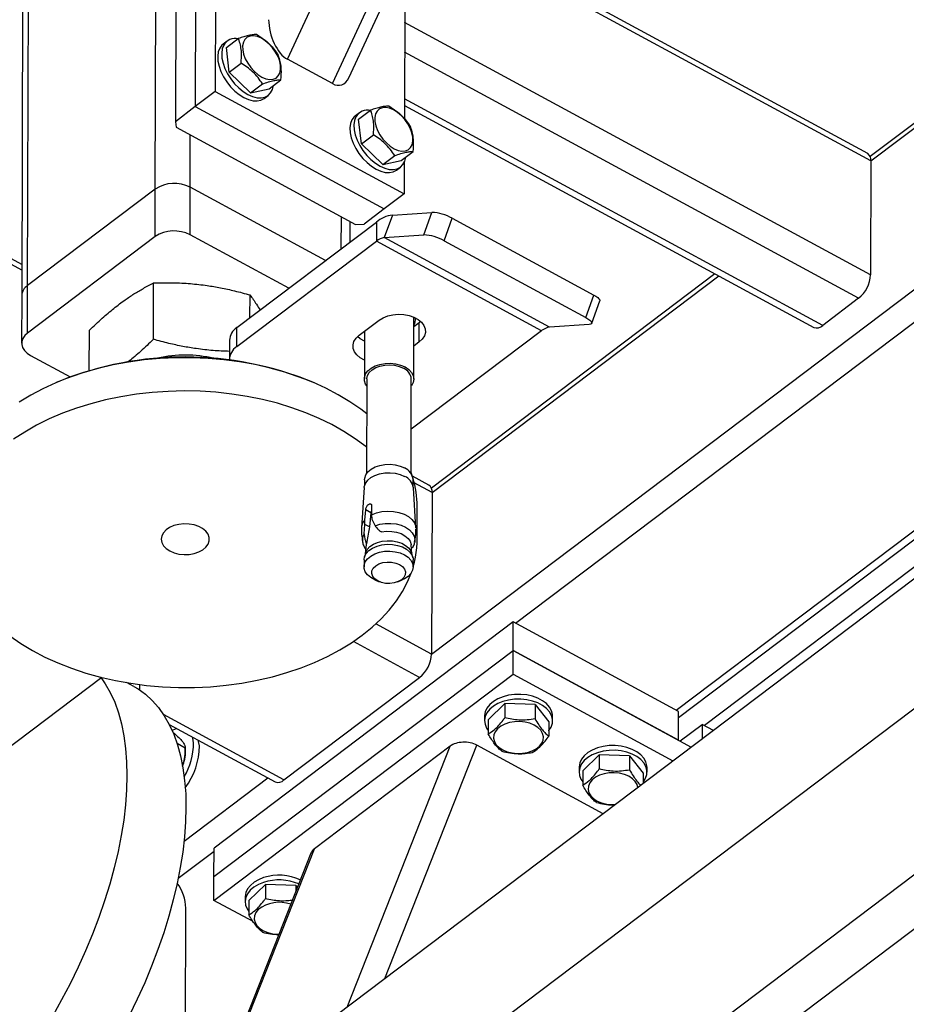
# Model space of a CAD drawing. Header units: millimetres. Extents: x 0 to 841, y 0 to 594.
# Tile 159 of 190: x 713.36 to 721.55, y 321.81 to 330.91. Entities that reach past the tile are written whole.
import ezdxf

# ---------------------------------------------------------------- set-up
doc = ezdxf.new("R2010")
doc.units = ezdxf.units.MM
doc.layers.add('TRAIT-FORT', color=4, linetype='Continuous', lineweight=25)

msp = doc.modelspace()

# ---------------------------------------------------------------- linework, layer by layer
at = {"layer": 'TRAIT-FORT', "color": 4, "linetype": 'Continuous', "lineweight": 25}
for p, q in [((755.2877, 351.1757), (686.4544, 299.1776)), ((754.1177, 349.0911), (640.007, 262.8896)), ((716.2477, 330.3221), (724.7604, 348.5908)), ((716.3995, 330.3762), (724.8146, 348.4352)), ((754.1136, 347.5535), (640.003, 261.352)), ((754.3313, 347.2156), (640.2207, 261.0141)), ((715.833, 330.5468), (722.9904, 345.9069)), ((714.6112, 329.3474), (714.6453, 342.3511)), ((713.4312, 328.456), (713.4653, 341.4597)), ((713.4113, 341.3657), (713.3772, 328.362)), ((717.1656, 325.0501), (732.2453, 336.4416)), ((717.9415, 325.3348), (731.7483, 335.7647)), ((715.1783, 335.081), (715.1656, 330.2485)), ((714.9939, 334.9417), (714.9812, 330.1092)), ((714.8095, 334.8024), (714.7969, 329.9699)), ((719.4257, 324.5307), (731.9516, 333.993)), ((719.4474, 324.4638), (731.9048, 333.8744)), ((731.7607, 333.5091), (719.6876, 324.3888)), ((713.3778, 328.5981), (705.2922, 332.9788)), ((713.3779, 328.6494), (705.3358, 333.0066)), ((721.2259, 329.608), (717.0866, 331.8507)), ((721.197, 329.6752), (717.1057, 331.8918)), ((716.9174, 331.4876), (716.9135, 329.9969)), ((723.5643, 331.4195), (721.2194, 329.648)), ((721.2259, 329.608), (723.599, 331.4007)), ((721.2232, 328.5537), (716.9158, 330.8874)), ((715.2682, 330.6548), (715.3787, 330.7383)), ((715.2758, 330.7147), (715.2389, 330.6869)), ((715.2941, 330.4265), (715.2682, 330.6548)), ((721.1122, 328.3383), (716.9151, 330.6123)), ((715.2941, 330.4265), (715.4046, 330.51)), ((716.2477, 330.3221), (715.833, 330.5468)), ((715.4912, 330.2357), (715.2941, 330.4265)), ((715.4912, 330.2357), (715.6017, 330.3192)), ((715.6624, 330.2731), (715.7729, 330.3566)), ((715.1656, 330.2485), (714.9812, 330.1092)), ((715.1656, 330.2485), (716.9117, 329.3025)), ((715.4912, 330.2357), (715.6624, 330.2731)), ((715.6178, 330.1853), (715.6547, 330.2132)), ((714.9812, 330.1092), (714.7969, 329.9699)), ((714.9812, 330.1092), (716.7273, 329.1632)), ((716.9138, 330.1194), (720.699, 328.0687)), ((720.7803, 328.0876), (716.914, 330.1823)), ((716.4981, 330.0525), (716.4612, 330.0247)), ((716.4904, 329.9926), (716.6009, 330.0761)), ((714.7969, 329.9699), (714.8036, 329.9184)), ((716.5163, 329.7643), (716.4904, 329.9926)), ((714.8036, 329.9184), (716.4624, 329.0197)), ((714.9333, 329.3642), (714.9346, 329.8475)), ((716.5163, 329.7643), (716.6268, 329.8478)), ((716.7134, 329.5735), (716.5163, 329.7643)), ((716.7134, 329.5735), (716.8239, 329.657)), ((716.8846, 329.6109), (716.9951, 329.6944)), ((716.7134, 329.5735), (716.8846, 329.6109)), ((716.9124, 329.5959), (716.9117, 329.3025)), ((721.2259, 329.608), (721.2232, 328.5537)), ((716.8401, 329.5231), (716.8769, 329.551)), ((714.6112, 329.3474), (713.4312, 328.456)), ((714.61, 328.9081), (714.6112, 329.3474)), ((714.9322, 328.9249), (714.9333, 329.3642)), ((716.1842, 328.6865), (714.9333, 329.3642)), ((716.9117, 329.3025), (716.7273, 329.1632)), ((716.7273, 329.1632), (716.5429, 329.0239)), ((716.8024, 329.1065), (716.7282, 328.8986)), ((716.8024, 329.1065), (717.1667, 329.1312)), ((717.0925, 328.9233), (717.1667, 329.1312)), ((715.3643, 328.0672), (716.655, 329.0422)), ((716.3306, 328.7972), (716.3314, 329.0907)), ((716.4122, 328.8588), (716.4127, 329.0467)), ((716.4624, 329.0197), (716.5429, 329.0239)), ((716.655, 329.0422), (716.6545, 328.8665)), ((717.2814, 328.8696), (717.3555, 329.0775)), ((717.3555, 329.0775), (718.665, 328.368)), ((715.845, 328.4303), (714.9322, 328.9249)), ((716.7282, 328.8986), (717.0925, 328.9233)), ((714.61, 328.9081), (713.43, 328.0167)), ((715.3638, 327.8915), (716.6545, 328.8665)), ((718.1823, 328.0387), (716.6545, 328.8665)), ((718.256, 328.0709), (716.7282, 328.8986)), ((717.2814, 328.8696), (718.5909, 328.1601)), ((719.7845, 328.5641), (717.163, 326.5838)), ((714.5944, 327.9589), (714.5958, 328.4801)), ((717.1695, 326.5437), (719.8192, 328.5453)), ((713.43, 328.0167), (713.4312, 328.456)), ((713.3772, 328.362), (713.376, 327.9227)), ((715.4862, 328.1593), (715.4867, 328.3692)), ((718.5909, 328.1601), (718.665, 328.368)), ((718.6457, 328.1067), (718.7199, 328.3146)), ((721.1122, 328.3383), (720.7803, 328.0876)), ((716.4954, 327.996), (716.6798, 328.1353)), ((717.0007, 327.5911), (717.0022, 328.1628)), ((717.0513, 328.11), (717.0019, 328.0727)), ((717.0021, 328.1536), (717.006, 328.1611)), ((717.0508, 327.9342), (717.0513, 328.11)), ((717.0658, 328.1221), (717.0513, 328.11)), ((714.001, 327.6692), (714.002, 328.0424)), ((715.3638, 327.8915), (715.3643, 328.0672)), ((716.5447, 328.0332), (716.5435, 327.5923)), ((718.1823, 328.0387), (716.9766, 327.1279)), ((718.6203, 328.0956), (718.256, 328.0709)), ((715.2969, 327.9497), (715.2964, 327.774)), ((717.0508, 327.9342), (717.0015, 327.897)), ((713.4571, 327.8106), (713.8255, 327.611)), ((713.7183, 327.5685), (713.7025, 327.5618)), ((716.0814, 327.5555), (716.0655, 327.5624)), ((716.5664, 327.5922), (716.5641, 326.718)), ((716.9755, 326.7169), (716.9778, 327.5911)), ((716.5454, 326.6609), (716.5452, 326.6059)), ((716.9853, 326.6994), (716.9755, 326.7275)), ((717.1406, 326.6109), (716.9877, 326.6937)), ((716.9938, 326.6047), (716.9939, 326.6597)), ((716.5423, 326.5882), (716.516, 326.2175)), ((717.021, 326.2162), (716.9967, 326.587)), ((717.1695, 326.5437), (717.0046, 326.6331)), ((717.1695, 326.5437), (717.1656, 325.0501)), ((716.5479, 326.2891), (716.5562, 326.3824)), ((716.6049, 326.356), (716.5562, 326.3824)), ((716.6101, 326.4232), (716.61, 326.3359)), ((717.031, 326.1057), (717.0318, 326.4132)), ((716.5482, 326.2481), (716.5479, 326.2891)), ((716.6049, 326.356), (716.5907, 326.2251)), ((716.61, 326.3359), (716.6137, 326.2976)), ((716.6137, 326.2976), (716.6423, 326.2365)), ((716.5426, 326.1611), (716.5482, 326.2481)), ((716.5907, 326.2251), (716.5482, 326.2481)), ((716.6848, 326.1894), (716.7033, 326.1789)), ((716.6985, 326.1815), (716.7017, 326.1797)), ((716.7033, 326.1789), (716.7009, 326.1803)), ((716.5608, 326.0612), (716.5524, 325.9762)), ((716.5627, 326.0726), (716.5559, 326.0921)), ((716.5559, 326.0921), (716.5652, 326.087)), ((716.5627, 326.0726), (716.5608, 326.0612)), ((716.5652, 326.087), (716.5627, 326.0726)), ((716.9833, 325.975), (716.9754, 326.0601)), ((716.9782, 326.0303), (716.9803, 326.0294)), ((716.5406, 325.9203), (716.5404, 325.857)), ((716.5544, 325.9836), (716.5439, 325.9448)), ((716.9916, 325.9436), (716.9813, 325.9825)), ((716.9947, 325.8558), (716.9949, 325.9191)), ((716.6411, 325.7359), (716.6807, 325.7189)), ((716.8536, 325.7184), (716.8933, 325.7352)), ((717.9197, 325.3466), (715.154, 323.2574)), ((717.1656, 325.0501), (716.6505, 325.3291)), ((717.919, 325.0831), (717.9197, 325.3466)), ((719.4475, 324.5189), (717.9197, 325.3466)), ((717.0546, 324.8347), (716.4431, 325.166)), ((715.1533, 322.9938), (717.919, 325.0831)), ((717.9185, 324.8634), (717.919, 325.0831)), ((717.919, 325.0831), (719.566, 324.1908)), ((719.4468, 324.2553), (717.919, 325.0831)), ((714.1169, 324.834), (713.2086, 324.1478)), ((715.1527, 322.7741), (717.9185, 324.8634)), ((715.8008, 323.8876), (717.0546, 324.8347)), ((717.9185, 324.8634), (719.3964, 324.0627)), ((714.4121, 324.7507), (714.3465, 324.7863)), ((714.4697, 324.7159), (714.4698, 324.768)), ((717.6891, 324.4433), (717.8423, 324.5933)), ((717.8423, 324.5933), (717.8419, 324.4616)), ((718.1223, 324.5832), (717.8423, 324.5933)), ((718.1223, 324.5832), (718.1219, 324.4515)), ((718.1223, 324.5832), (718.2492, 324.423)), ((715.8008, 323.8876), (714.6878, 324.4906)), ((717.655, 324.4779), (717.6549, 324.434)), ((718.2834, 324.4323), (718.2835, 324.4763)), ((719.4468, 324.2553), (719.4475, 324.5189)), ((714.7407, 324.399), (715.7195, 323.8686)), ((717.6891, 324.4433), (717.6888, 324.3116)), ((718.2492, 324.423), (718.2488, 324.2913)), ((719.4623, 324.2469), (719.6658, 324.4007)), ((719.6658, 324.4007), (719.6654, 324.2659)), ((719.7694, 324.3445), (719.6658, 324.4007)), ((714.7754, 324.324), (714.7861, 324.3182)), ((714.812, 324.2255), (714.8862, 324.1852)), ((714.8896, 324.1754), (714.8869, 324.1976)), ((717.3358, 324.1984), (716.082, 323.2513)), ((716.3848, 321.7877), (717.3358, 324.1984)), ((716.7335, 322.0511), (717.5841, 324.2074)), ((718.751, 323.5752), (717.5841, 324.2074)), ((718.5622, 323.9703), (718.7153, 324.1203)), ((718.7153, 324.1203), (718.7149, 323.9886)), ((718.9953, 324.1102), (718.7153, 324.1203)), ((718.9953, 324.1102), (718.995, 323.9785)), ((718.9953, 324.1102), (719.1222, 323.95)), ((714.8633, 324.0155), (714.8672, 324.0253)), ((714.8672, 324.0253), (714.8637, 324.0159)), ((718.528, 324.0049), (718.5279, 323.961)), ((718.5622, 323.9703), (718.5618, 323.8386)), ((719.1222, 323.95), (719.1219, 323.8553)), ((719.1565, 323.9593), (719.1566, 324.0033)), ((714.8771, 323.3213), (715.6509, 323.9058)), ((714.8233, 322.9793), (715.1539, 323.229)), ((716.0482, 323.2091), (715.1066, 320.8221)), ((715.131, 320.8405), (716.082, 323.2513)), ((715.1533, 322.9938), (715.154, 323.2574)), ((715.1527, 322.7741), (715.1533, 322.9938)), ((715.4765, 322.7719), (715.6297, 322.9219)), ((715.6297, 322.9219), (715.6293, 322.7902)), ((715.9097, 322.9117), (715.6297, 322.9219)), ((715.9097, 322.9117), (715.9095, 322.8576)), ((715.9097, 322.9117), (715.9239, 322.8939)), ((715.5151, 322.5778), (715.1527, 322.7741)), ((715.4424, 322.8065), (715.4423, 322.7626)), ((715.4765, 322.7719), (715.4762, 322.6402)), ((714.8884, 320.9445), (714.893, 322.7018)), ((715.7491, 322.451), (715.7329, 322.4598))]:
    msp.add_line(p, q, dxfattribs=at)
at = {"layer": 'TRAIT-FORT', "color": 4, "linetype": 'Continuous', "lineweight": 25, "flags": 128}
for points in [[(715.4194, 330.6343), (715.4276, 330.5937), (715.4432, 330.5516), (715.4653, 330.51), (715.4931, 330.4706), (715.5253, 330.4352), (715.5605, 330.4053), (715.5972, 330.3823), (715.6338, 330.3671), (715.6687, 330.3603), (715.7003, 330.3624), (715.7272, 330.3731), (715.7484, 330.3921), (715.7628, 330.4185), (715.7699, 330.4511), (715.7693, 330.4886), (715.761, 330.5292), (715.7455, 330.5713), (715.7233, 330.6129), (715.6956, 330.6523), (715.6634, 330.6877), (715.6281, 330.7176), (715.5914, 330.7406), (715.5549, 330.7558), (715.52, 330.7626), (715.4884, 330.7605), (715.4614, 330.7498), (715.4403, 330.7308), (715.4258, 330.7044), (715.4188, 330.6718), (715.4194, 330.6343)], [(715.2069, 330.6488), (715.1939, 330.6144), (715.1885, 330.5743), (715.1908, 330.5298), (715.2007, 330.4822), (715.2179, 330.4332), (715.2419, 330.3842), (715.2719, 330.3369), (715.3069, 330.2928), (715.3459, 330.2534), (715.3875, 330.2197), (715.4304, 330.1931), (715.4732, 330.1742), (715.5146, 330.1638), (715.5532, 330.1621), (715.5878, 330.1692), (715.6173, 330.1849), (715.6178, 330.1853)], [(715.2389, 330.6869), (715.2269, 330.6763), (715.2069, 330.6488)], [(715.2437, 330.6767), (715.2308, 330.6423), (715.2253, 330.6022), (715.2276, 330.5576), (715.2375, 330.5101), (715.2548, 330.461), (715.2788, 330.4121), (715.3088, 330.3648), (715.3438, 330.3207), (715.3827, 330.2812), (715.4243, 330.2476), (715.4672, 330.2209), (715.5101, 330.2021), (715.5515, 330.1916), (715.5901, 330.19), (715.6247, 330.1971), (715.6542, 330.2128), (715.6776, 330.2366), (715.6942, 330.2676), (715.7033, 330.304)], [(716.4612, 330.0247), (716.4492, 330.0141), (716.4291, 329.9866)], [(716.466, 330.0145), (716.453, 329.9801), (716.4476, 329.94), (716.4499, 329.8954), (716.4598, 329.8479), (716.477, 329.7988), (716.501, 329.7499), (716.531, 329.7026), (716.566, 329.6585), (716.605, 329.619), (716.6466, 329.5854), (716.6895, 329.5587), (716.7323, 329.5399), (716.7737, 329.5295), (716.8123, 329.5278), (716.8469, 329.5349), (716.8764, 329.5506), (716.8998, 329.5744), (716.9164, 329.6054), (716.9255, 329.6418)], [(716.6416, 329.9721), (716.6499, 329.9315), (716.6654, 329.8894), (716.6875, 329.8478), (716.7153, 329.8084), (716.7475, 329.773), (716.7828, 329.7432), (716.8195, 329.7201), (716.856, 329.7049), (716.8909, 329.6981), (716.9225, 329.7002), (716.9495, 329.7109), (716.9706, 329.7299), (716.9851, 329.7563), (716.9921, 329.7889), (716.9915, 329.8264), (716.9833, 329.867), (716.9677, 329.9091), (716.9456, 329.9507), (716.9178, 329.9901), (716.8856, 330.0255), (716.8504, 330.0554), (716.8137, 330.0784), (716.7771, 330.0936), (716.7422, 330.1004), (716.7106, 330.0983), (716.6837, 330.0876), (716.6625, 330.0686), (716.6481, 330.0422), (716.641, 330.0096), (716.6416, 329.9721)], [(716.4291, 329.9866), (716.4161, 329.9522), (716.4107, 329.9121), (716.413, 329.8676), (716.4229, 329.82), (716.4401, 329.771), (716.4641, 329.722), (716.4941, 329.6747), (716.5292, 329.6306), (716.5681, 329.5912), (716.6097, 329.5575), (716.6526, 329.5309), (716.6954, 329.512), (716.7368, 329.5016), (716.7754, 329.4999), (716.8101, 329.507), (716.8395, 329.5227), (716.8401, 329.5231)], [(718.665, 328.368), (718.6848, 328.3564), (718.7007, 328.345), (718.7122, 328.3342), (718.7189, 328.3246), (718.7204, 328.3164), (718.7199, 328.3146)], [(716.6798, 328.1353), (716.7164, 328.1577), (716.7595, 328.1747), (716.8073, 328.1856), (716.8576, 328.19), (716.9082, 328.1875), (716.957, 328.1784), (717.0017, 328.163), (717.0405, 328.142), (717.0717, 328.1163), (717.0938, 328.087), (717.1059, 328.0555), (717.1075, 328.023), (717.0985, 327.9911), (717.0793, 327.961), (717.0508, 327.9342)], [(718.5909, 328.1601), (718.6106, 328.1485), (718.6266, 328.1371), (718.6381, 328.1263), (718.6447, 328.1167), (718.6462, 328.1085), (718.6425, 328.1021), (718.6338, 328.0978), (718.6203, 328.0956)], [(713.43, 328.0167), (713.4046, 327.9931), (713.3868, 327.9668), (713.3775, 327.9388), (713.3768, 327.9102), (713.385, 327.882), (713.4015, 327.8553), (713.4259, 327.8312), (713.4571, 327.8106)], [(716.544, 327.7674), (716.5056, 327.7882), (716.4745, 327.8139), (716.4524, 327.8432), (716.4403, 327.8747), (716.4387, 327.9072), (716.4477, 327.9391), (716.4668, 327.9692), (716.4954, 327.996)], [(716.5445, 327.9431), (716.5061, 327.9639), (716.4809, 327.9838)], [(716.5655, 327.2696), (716.5097, 327.3127), (716.4091, 327.3823), (716.3013, 327.4472), (716.1867, 327.5072), (716.066, 327.5621), (715.9397, 327.6115), (715.8083, 327.6552), (715.6726, 327.693), (715.5331, 327.7248), (715.3906, 327.7503), (715.2457, 327.7695), (715.099, 327.7822), (714.9514, 327.7885), (714.8035, 327.7882), (714.656, 327.7814), (714.5096, 327.7681), (714.365, 327.7484), (714.2229, 327.7223), (714.0839, 327.69), (713.9488, 327.6517), (713.8182, 327.6075), (713.6927, 327.5576), (713.5729, 327.5023), (713.4594, 327.4419), (713.3526, 327.3765)], [(716.5662, 327.5285), (716.5557, 327.545), (716.5449, 327.5758), (716.5448, 327.6074), (716.5553, 327.6383), (716.5759, 327.667), (716.6057, 327.6922), (716.6433, 327.7126), (716.6869, 327.7275), (716.7345, 327.7359), (716.7839, 327.7376), (716.8327, 327.7325), (716.8786, 327.7208), (716.9196, 327.7031)], [(716.5664, 327.5922), (716.5665, 327.5957), (716.5729, 327.6249), (716.5894, 327.6524), (716.615, 327.6768), (716.6484, 327.697), (716.6881, 327.7119), (716.732, 327.7208), (716.7779, 327.7232), (716.8235, 327.719), (716.8666, 327.7084), (716.9049, 327.692)], [(716.9196, 327.7031), (716.9537, 327.6802), (716.9793, 327.6531), (716.9952, 327.6231), (717.0007, 327.5917), (716.9955, 327.5603), (716.9798, 327.5303), (716.9776, 327.5274)], [(715.4614, 327.4308), (715.3176, 327.4532), (715.1717, 327.4692), (715.0245, 327.4787), (714.8766, 327.4816), (714.7288, 327.4781), (714.5818, 327.468), (714.4362, 327.4515), (714.2927, 327.4286), (714.1521, 327.3994), (714.0151, 327.3641), (713.8821, 327.3228), (713.754, 327.2757), (713.6313, 327.2231), (713.5145, 327.1652), (713.4043, 327.1023), (713.3012, 327.0346)], [(716.5647, 326.9621), (716.5563, 326.9688), (716.4595, 327.0405), (716.3553, 327.1078), (716.244, 327.1703), (716.1263, 327.2278), (716.0027, 327.28), (715.8738, 327.3266), (715.7401, 327.3673), (715.6025, 327.4022), (715.4614, 327.4308)], [(716.5454, 326.6609), (716.5466, 326.6758), (716.5569, 326.7061), (716.5772, 326.7343), (716.6064, 326.7589), (716.6433, 326.779), (716.6861, 326.7936), (716.7328, 326.8019), (716.7812, 326.8036), (716.8291, 326.7985), (716.8742, 326.7871), (716.9144, 326.7697)], [(716.5423, 326.5882), (716.5433, 326.5969), (716.5537, 326.6277), (716.5743, 326.6562), (716.6039, 326.6812), (716.6413, 326.7016), (716.6847, 326.7163), (716.7321, 326.7248), (716.7812, 326.7265), (716.8297, 326.7214), (716.8754, 326.7098), (716.9162, 326.6921)], [(716.61, 326.3359), (716.655, 326.3544), (716.7051, 326.3664), (716.758, 326.3713), (716.8115, 326.369), (716.863, 326.3596), (716.9102, 326.3434), (716.9511, 326.3213), (716.9838, 326.2941), (717.0068, 326.2632), (717.0192, 326.2298), (717.0211, 326.2053)], [(714.7447, 326.003), (714.7846, 325.9857), (714.8292, 325.9744), (714.8767, 325.9694), (714.9247, 325.9711), (714.9709, 325.9793), (715.0133, 325.9937), (715.0498, 326.0136), (715.0788, 326.0381), (715.0989, 326.066), (715.1091, 326.096), (715.109, 326.1267), (715.0985, 326.1567), (715.0782, 326.1846), (715.049, 326.2091), (715.0123, 326.2289), (714.9698, 326.2433), (714.9235, 326.2515), (714.8755, 326.2532), (714.8281, 326.2482), (714.7835, 326.2368), (714.7438, 326.2196), (714.7109, 326.1973), (714.6862, 326.1709), (714.671, 326.1418), (714.6659, 326.1113), (714.6712, 326.0807), (714.6867, 326.0516), (714.7116, 326.0253), (714.7447, 326.003)], [(716.6423, 326.2365), (716.6879, 326.2501), (716.7368, 326.2575), (716.7871, 326.2583), (716.8366, 326.2523), (716.8832, 326.24), (716.9248, 326.2219), (716.9597, 326.1986), (716.9863, 326.1713), (717.0036, 326.141), (717.0107, 326.1091), (717.0088, 326.0827)], [(716.5544, 325.9836), (716.5562, 325.9894), (716.571, 326.0178), (716.5951, 326.0434), (716.6272, 326.0652), (716.6659, 326.082), (716.7093, 326.0931), (716.7555, 326.0979), (716.8023, 326.0963), (716.8474, 326.0883), (716.8889, 326.0743), (716.9246, 326.0549), (716.9531, 326.0311), (716.9729, 326.0039), (716.9813, 325.9825)], [(716.7033, 326.1789), (716.7493, 326.1849), (716.7962, 326.1842), (716.8416, 326.1767), (716.8833, 326.1629), (716.9192, 326.1435), (716.9473, 326.1194), (716.9663, 326.092), (716.9751, 326.0625), (716.9754, 326.0601)], [(716.5406, 325.9203), (716.5457, 325.9508), (716.5613, 325.9806), (716.5865, 326.0075), (716.6202, 326.0303), (716.6608, 326.048), (716.7064, 326.0596), (716.7548, 326.0647), (716.8039, 326.063), (716.8512, 326.0546), (716.8947, 326.0399), (716.9322, 326.0196), (716.962, 325.9946), (716.9828, 325.9661), (716.9935, 325.9354), (716.9949, 325.9191)], [(716.6411, 325.7359), (716.6406, 325.7361), (716.6031, 325.7565), (716.5732, 325.7815), (716.5525, 325.81), (716.5418, 325.8407), (716.5417, 325.8721), (716.5521, 325.9027), (716.5726, 325.9312), (716.6022, 325.9563), (716.6396, 325.9766), (716.6829, 325.9913), (716.7302, 325.9997), (716.7792, 326.0014), (716.8277, 325.9964), (716.8734, 325.9847), (716.9141, 325.9671), (716.9141, 325.9671)], [(716.9141, 325.9671), (716.948, 325.9443), (716.9734, 325.9174), (716.9892, 325.8877), (716.9947, 325.8564), (716.9895, 325.8252), (716.9739, 325.7954), (716.9487, 325.7685), (716.9151, 325.7457), (716.8933, 325.7352)], [(716.6669, 325.7256), (716.6395, 325.7448), (716.6209, 325.768), (716.6122, 325.7934), (716.6141, 325.8193), (716.6265, 325.8441), (716.6485, 325.8659), (716.6785, 325.8834), (716.7146, 325.8952), (716.7543, 325.9007), (716.795, 325.8994), (716.8337, 325.8915), (716.8679, 325.8774), (716.8953, 325.8581), (716.9139, 325.835), (716.9226, 325.8096), (716.9207, 325.7836), (716.9083, 325.7589), (716.8863, 325.737), (716.8563, 325.7196), (716.8202, 325.7077), (716.7805, 325.7022), (716.7398, 325.7035), (716.7011, 325.7115), (716.6669, 325.7256)], [(713.2674, 325.2174), (713.3679, 325.1479), (713.4758, 325.0829), (713.5903, 325.0229), (713.711, 324.9681), (713.8374, 324.9187), (713.9687, 324.8749), (714.1045, 324.8371), (714.2439, 324.8054), (714.3865, 324.7798), (714.5314, 324.7607), (714.678, 324.7479), (714.8256, 324.7417), (714.9736, 324.7419), (715.1211, 324.7487), (715.2675, 324.762), (715.4121, 324.7818), (715.5542, 324.8078), (715.6931, 324.8401), (715.8282, 324.8784), (715.9588, 324.9226), (716.0843, 324.9725), (716.2041, 325.0278), (716.3177, 325.0883), (716.4244, 325.1536), (716.5238, 325.2235), (716.6154, 325.2976), (716.6988, 325.3757), (716.7735, 325.4572), (716.8393, 325.5418), (716.8958, 325.6291), (716.9427, 325.7188), (716.975, 325.7969)], [(714.1117, 324.83), (714.1484, 324.7764), (714.1951, 324.6944), (714.2359, 324.6048), (714.2705, 324.5079), (714.299, 324.4041), (714.3212, 324.2937), (714.337, 324.1771), (714.3463, 324.0548), (714.3492, 323.9271), (714.3457, 323.7945), (714.3356, 323.6575), (714.3191, 323.5166), (714.2963, 323.3722), (714.2672, 323.2249), (714.2318, 323.0751), (714.1905, 322.9234), (714.1432, 322.7704), (714.0901, 322.6165), (714.0315, 322.4624), (713.9675, 322.3085), (713.8984, 322.1554), (713.8244, 322.0036), (713.7457, 321.8537), (713.6627, 321.7062)], [(714.4121, 324.7507), (714.4515, 324.7277), (714.5201, 324.6786), (714.5836, 324.621), (714.6416, 324.555), (714.6941, 324.4808), (714.7407, 324.3988), (714.7815, 324.3092), (714.8162, 324.2123), (714.8446, 324.1085), (714.8668, 323.9981), (714.8826, 323.8815), (714.892, 323.7592), (714.8949, 323.6315), (714.8913, 323.4989), (714.8813, 323.3619), (714.8648, 323.221), (714.8419, 323.0766), (714.8128, 322.9292), (714.7775, 322.7795), (714.7361, 322.6278), (714.6888, 322.4748), (714.6357, 322.3209), (714.5771, 322.1668), (714.5131, 322.0129), (714.444, 321.8598), (714.37, 321.708)], [(717.8252, 324.6559), (717.7776, 324.6367), (717.7362, 324.6123), (717.7023, 324.5836), (717.677, 324.5514), (717.6611, 324.5169), (717.655, 324.4811), (717.655, 324.4779)], [(718.2835, 324.4763), (718.2827, 324.4911), (718.2736, 324.5267), (718.2548, 324.5607), (718.2267, 324.592), (718.1904, 324.6196), (718.1469, 324.6426), (718.0978, 324.6603), (718.0445, 324.6721), (717.9888, 324.6777), (717.9325, 324.6768), (717.8774, 324.6694), (717.8252, 324.6559)], [(717.8251, 324.612), (717.7775, 324.5928), (717.7361, 324.5684), (717.7022, 324.5397), (717.6769, 324.5075), (717.6609, 324.473), (717.6549, 324.4372), (717.659, 324.4012), (717.673, 324.3663), (717.6889, 324.3427)], [(718.2489, 324.3412), (718.2499, 324.3424), (718.2706, 324.3759), (718.2816, 324.4112), (718.2826, 324.4472), (718.2735, 324.4828), (718.2546, 324.5168), (718.2266, 324.548), (718.1903, 324.5756), (718.1468, 324.5987), (718.0977, 324.6164), (718.0444, 324.6282), (717.9887, 324.6337), (717.9324, 324.6328), (717.8773, 324.6255), (717.8251, 324.612)], [(717.7755, 324.3603), (717.7535, 324.3328), (717.7409, 324.3031), (717.7383, 324.2723), (717.7458, 324.2418), (717.763, 324.213), (717.7892, 324.187), (717.8232, 324.1651), (717.8637, 324.1482), (717.9086, 324.1371), (717.9563, 324.1321), (718.0044, 324.1336), (718.0511, 324.1414), (718.0941, 324.1553), (718.1316, 324.1747), (718.162, 324.1985), (718.184, 324.226), (718.1966, 324.2557), (718.1992, 324.2865), (718.1917, 324.317), (718.1745, 324.3458), (718.1483, 324.3718), (718.1142, 324.3937), (718.0738, 324.4106), (718.0288, 324.4218), (717.9812, 324.4267), (717.933, 324.4252), (717.8864, 324.4174), (717.8434, 324.4035), (717.8059, 324.3842), (717.7755, 324.3603)], [(714.8103, 324.3612), (714.7952, 324.3564), (714.7668, 324.344)], [(714.9639, 324.2304), (714.9569, 324.2732), (714.9539, 324.2834)], [(715.0185, 324.2009), (715.0115, 324.2437), (715.0085, 324.2538)], [(719.1566, 324.0033), (719.1557, 324.0181), (719.1467, 324.0537), (719.1278, 324.0877), (719.0997, 324.119), (719.0634, 324.1466), (719.02, 324.1696), (718.9708, 324.1873), (718.9176, 324.1991), (718.8619, 324.2047), (718.8055, 324.2038), (718.7504, 324.1964), (718.6982, 324.1829)], [(718.6981, 324.139), (718.6505, 324.1198), (718.6091, 324.0954), (718.5752, 324.0667), (718.5499, 324.0345), (718.534, 324), (718.5279, 323.9642), (718.532, 323.9282), (718.546, 323.8933), (718.5619, 323.8697)], [(718.6982, 324.1829), (718.6506, 324.1637), (718.6092, 324.1393), (718.5753, 324.1106), (718.55, 324.0784), (718.5341, 324.0439), (718.528, 324.0081), (718.528, 324.0049)], [(719.122, 323.8682), (719.1229, 323.8694), (719.1436, 323.9029), (719.1546, 323.9382), (719.1556, 323.9742), (719.1465, 324.0098), (719.1277, 324.0438), (719.0996, 324.075), (719.0633, 324.1026), (719.0199, 324.1257), (718.9707, 324.1434), (718.9174, 324.1552), (718.8617, 324.1607), (718.8054, 324.1598), (718.7503, 324.1525), (718.6981, 324.139)], [(719.0718, 323.8175), (719.0647, 323.844), (719.0475, 323.8728), (719.0213, 323.8988), (718.9873, 323.9207), (718.9469, 323.9376), (718.9019, 323.9488), (718.8542, 323.9537), (718.8061, 323.9522), (718.7594, 323.9444), (718.7164, 323.9305), (718.6789, 323.9112), (718.6485, 323.8873)], [(718.6485, 323.8873), (718.6265, 323.8599), (718.614, 323.8301), (718.6113, 323.7993), (718.6188, 323.7688), (718.636, 323.74), (718.6622, 323.714), (718.6963, 323.6921), (718.7367, 323.6752), (718.7817, 323.6641), (718.8293, 323.6591), (718.8626, 323.6594)], [(715.6125, 322.9406), (715.5649, 322.9213), (715.5235, 322.8969), (715.4896, 322.8682), (715.4643, 322.8361), (715.4483, 322.8015), (715.4423, 322.7657), (715.4464, 322.7298), (715.4604, 322.6949), (715.4763, 322.6712)], [(715.6126, 322.9845), (715.565, 322.9653), (715.5236, 322.9409), (715.4897, 322.9122), (715.4644, 322.88), (715.4485, 322.8455), (715.4424, 322.8097), (715.4424, 322.8065)], [(715.5629, 322.6888), (715.5409, 322.6614), (715.5283, 322.6317), (715.5257, 322.6009), (715.5332, 322.5704), (715.5504, 322.5415), (715.5766, 322.5156), (715.6107, 322.4937), (715.6511, 322.4768), (715.6961, 322.4656), (715.7437, 322.4607), (715.7529, 322.4605)]]:
    msp.add_lwpolyline(points, dxfattribs=at)
at = {"layer": 'TRAIT-FORT', "color": 4, "linetype": 'Continuous', "lineweight": 25}
for centre, radius, start, end in [((715.3517, 330.6148), 0.1244, 77.50277, 150.20549), ((716.574, 329.9526), 0.1244, 77.50277, 150.20549), ((721.1553, 329.6174), 0.0712, 352.43544, 54.22799), ((714.7867, 329.0799), 0.3199, 62.71474, 123.26691), ((716.8395, 328.8205), 0.2885, 97.40018, 129.7696), ((717.1489, 328.7101), 0.4215, 60.65173, 87.5828), ((714.7855, 328.6406), 0.3199, 62.71474, 123.26691), ((717.0747, 328.5022), 0.4215, 60.65173, 87.5828), ((716.7468, 328.7556), 0.1442, 97.40018, 129.7696), ((720.9225, 328.5723), 0.3013, 309.02889, 356.44806), ((713.4965, 328.356), 0.1195, 123.16843, 177.11022), ((716.9126, 328.1404), 0.1038, 329.48231, 9.05203), ((715.446, 327.9422), 0.1494, 123.16843, 177.11022), ((718.2746, 327.9279), 0.1442, 97.40018, 129.7696), ((720.7257, 328.1382), 0.0745, 249.00325, 317.21091), ((715.4442, 327.7676), 0.1477, 122.98964, 180.2919), ((714.8844, 324.6898), 3.1059, 67.64858, 112.0505), ((714.8897, 326.7147), 1.0988, 76.25433, 103.44475), ((716.8575, 327.5809), 0.1207, 4.86902, 66.91033), ((716.8674, 326.6519), 0.1268, 3.54303, 68.23632), ((716.8618, 326.5671), 0.1364, 8.39132, 66.46588), ((716.1342, 326.4141), 0.8976, 359.9409, 17.06349), ((717.0989, 326.5531), 0.0712, 352.43544, 54.22799), ((716.633, 326.2084), 0.1173, 136.55745, 180.87055), ((716.1429, 326.108), 0.888, 343.58061, 6.70652), ((716.6297, 326.104), 0.1042, 146.79513, 190.91042), ((716.8649, 325.0687), 0.3013, 309.02889, 356.44806), ((714.3716, 324.2215), 0.5924, 328.8819, 0.86434), ((714.3731, 324.2036), 0.6455, 323.00123, 359.76252), ((714.563, 324.1474), 0.3278, 338.12126, 4.88388), ((715.7462, 323.9381), 0.0745, 249.00325, 317.21091), ((715.7551, 322.5473), 0.4599, 64.75392, 108.04949), ((714.4972, 322.6954), 0.3958, 0.92871, 36.9225), ((715.7553, 322.5), 0.4632, 66.95499, 107.96093), ((715.7578, 322.4427), 0.314, 70.49915, 128.38413)]:
    msp.add_arc(centre, radius, start, end, dxfattribs=at)
for centre, major_axis, ratio, start_param, end_param in [((715.8337, 330.8178), (-0.0818, 0.2836), 0.544062, 1.079288, 2.650085), ((716.2484, 330.5931), (-0.0818, 0.2836), 0.544062, 2.650085, 3.699676), ((717.4735, 324.1238), (0.1765, -0.0097), 0.632238, 0.928636, 2.499433), ((716.2197, 323.1767), (0.1765, -0.0097), 0.632238, 2.499433, 2.934452)]:
    msp.add_ellipse(centre, major_axis=major_axis, ratio=ratio, start_param=start_param, end_param=end_param, dxfattribs=at)
for points, knots in [([(715.5499, 330.7757), (715.5391, 330.7755), (715.5172, 330.7751), (715.4757, 330.7677), (715.4288, 330.755), (715.3955, 330.7439), (715.3787, 330.7383)], [0, 0, 0, 0, 0.264605, 0.534948, 0.765343, 1, 1, 1, 1]), ([(715.4046, 330.51), (715.4069, 330.5433), (715.4107, 330.5983), (715.402, 330.6673), (715.3902, 330.7093), (715.3813, 330.7319), (715.3787, 330.7383)], [0, 0, 0, 0, 0.385549, 0.637642, 0.896546, 1, 1, 1, 1]), ([(715.5499, 330.7757), (715.5711, 330.7622), (715.6138, 330.7349), (715.6681, 330.6876), (715.7127, 330.6368), (715.7355, 330.6023), (715.747, 330.5849)], [0, 0, 0, 0, 0.2646049, 0.5349477, 0.7653431, 1, 1, 1, 1]), ([(715.7729, 330.3566), (715.7752, 330.3899), (715.779, 330.4449), (715.7703, 330.514), (715.7585, 330.556), (715.7496, 330.5785), (715.747, 330.5849)], [0, 0, 0, 0, 0.385549, 0.637642, 0.896546, 1, 1, 1, 1]), ([(715.6017, 330.3192), (715.5886, 330.3388), (715.5622, 330.3785), (715.514, 330.4303), (715.4606, 330.4744), (715.4234, 330.4981), (715.4046, 330.51)], [0, 0, 0, 0, 0.2646049, 0.5349477, 0.7653431, 1, 1, 1, 1]), ([(715.6017, 330.3192), (715.6206, 330.3255), (715.6588, 330.3382), (715.7063, 330.3502), (715.7445, 330.3562), (715.7634, 330.3565), (715.7729, 330.3566)], [0, 0, 0, 0, 0.264605, 0.534948, 0.765343, 1, 1, 1, 1]), ([(716.7721, 330.1135), (716.7613, 330.1133), (716.7395, 330.1129), (716.6979, 330.1055), (716.651, 330.0928), (716.6177, 330.0817), (716.6009, 330.0761)], [0, 0, 0, 0, 0.264605, 0.534948, 0.765343, 1, 1, 1, 1]), ([(716.7721, 330.1135), (716.7933, 330.1), (716.8361, 330.0727), (716.8903, 330.0254), (716.9349, 329.9746), (716.9577, 329.9401), (716.9693, 329.9227)], [0, 0, 0, 0, 0.2646049, 0.5349477, 0.7653431, 1, 1, 1, 1]), ([(716.6268, 329.8478), (716.6291, 329.8811), (716.633, 329.9361), (716.6242, 330.0051), (716.6124, 330.0471), (716.6035, 330.0697), (716.6009, 330.0761)], [0, 0, 0, 0, 0.385549, 0.637642, 0.896546, 1, 1, 1, 1]), ([(716.9951, 329.6944), (716.9975, 329.7277), (717.0013, 329.7827), (716.9925, 329.8518), (716.9808, 329.8938), (716.9718, 329.9163), (716.9693, 329.9227)], [0, 0, 0, 0, 0.385549, 0.637642, 0.896546, 1, 1, 1, 1]), ([(716.8239, 329.657), (716.8109, 329.6766), (716.7845, 329.7163), (716.7362, 329.7681), (716.6828, 329.8122), (716.6456, 329.8359), (716.6268, 329.8478)], [0, 0, 0, 0, 0.2646049, 0.5349477, 0.7653431, 1, 1, 1, 1]), ([(716.8239, 329.657), (716.8428, 329.6633), (716.8811, 329.676), (716.9286, 329.688), (716.9667, 329.694), (716.9856, 329.6943), (716.9951, 329.6944)], [0, 0, 0, 0, 0.264605, 0.534948, 0.765343, 1, 1, 1, 1]), ([(714.002, 328.0424), (714.0416, 328.0802), (714.1167, 328.1519), (714.2272, 328.2453), (714.3251, 328.3194), (714.416, 328.38), (714.5041, 328.4328), (714.5642, 328.4638), (714.5958, 328.4801)], [0, 0, 0, 0, 0.202068, 0.3827, 0.555315, 0.692992, 0.838894, 1, 1, 1, 1]), ([(714.5958, 328.4801), (714.6553, 328.4813), (714.768, 328.4836), (714.9336, 328.4751), (715.0806, 328.4586), (715.2169, 328.4353), (715.3491, 328.4066), (715.4394, 328.3821), (715.4867, 328.3692)], [0, 0, 0, 0, 0.202068, 0.3827, 0.555315, 0.692992, 0.838894, 1, 1, 1, 1]), ([(715.4867, 328.3692), (715.5066, 328.3416), (715.5372, 328.2989), (715.5682, 328.2476), (715.5792, 328.2295)], [0, 0, 0, 0, 0.648033, 1, 1, 1, 1]), ([(714.5944, 327.9589), (714.5548, 327.9214), (714.4796, 327.8502), (714.4009, 327.7813), (714.3622, 327.7523), (714.3596, 327.7503)], [0, 0, 0, 0, 0.510195, 0.966265, 1, 1, 1, 1]), ([(715.2966, 327.8472), (715.2461, 327.8491), (715.1443, 327.8529), (715.0005, 327.8697), (714.8642, 327.8928), (714.732, 327.9215), (714.6418, 327.9461), (714.5944, 327.9589)], [0, 0, 0, 0, 0.215502, 0.43487, 0.609837, 0.795258, 1, 1, 1, 1]), ([(716.5562, 326.3824), (716.5569, 326.3864), (716.5581, 326.3942), (716.563, 326.4075), (716.5697, 326.42), (716.5765, 326.4283), (716.5838, 326.4345), (716.5913, 326.4384), (716.5999, 326.4389), (716.6066, 326.4351), (716.6097, 326.429), (716.61, 326.4245), (716.6101, 326.4232)], [0, 0, 0, 0, 0.112459, 0.224891, 0.338077, 0.451935, 0.500009, 0.61321, 0.72639, 0.840088, 0.953755, 1, 1, 1, 1]), ([(716.61, 326.3758), (716.6097, 326.375), (716.6075, 326.37), (716.606, 326.363), (716.6052, 326.3576), (716.6049, 326.356)], [0, 0, 0, 0, 0.109116, 0.739645, 1, 1, 1, 1]), ([(716.5169, 326.2066), (716.5172, 326.1898), (716.5179, 326.1503), (716.524, 326.1115), (716.5275, 326.0892)], [0, 0, 0, 0, 0.4258, 1, 1, 1, 1]), ([(716.5907, 326.2251), (716.5864, 326.2032), (716.5777, 326.159), (716.5694, 326.1111), (716.5652, 326.087)], [0, 0, 0, 0, 0.496599, 1, 1, 1, 1]), ([(716.6423, 326.2365), (716.6492, 326.2271), (716.6607, 326.2114), (716.6778, 326.1958), (716.6848, 326.1894)], [0, 0, 0, 0, 0.5931439, 1, 1, 1, 1]), ([(717.0086, 326.0876), (717.0116, 326.1051), (717.0182, 326.1439), (717.0195, 326.1835), (717.0201, 326.2052)], [0, 0, 0, 0, 0.451823, 1, 1, 1, 1]), ([(716.5426, 326.1611), (716.5433, 326.1471), (716.5445, 326.1235), (716.5526, 326.1012), (716.5559, 326.0921)], [0, 0, 0, 0, 0.593144, 1, 1, 1, 1]), ([(716.528, 326.0844), (716.5281, 326.0827), (716.5297, 326.0672), (716.5392, 326.0442), (716.5517, 326.0257), (716.5566, 326.0185)], [0, 0, 0, 0, 0.073602, 0.641263, 1, 1, 1, 1]), ([(716.9908, 326.0375), (716.9904, 326.0357), (716.9893, 326.0307), (716.9838, 326.0299), (716.9803, 326.0294)], [0, 0, 0, 0, 0.340108, 1, 1, 1, 1]), ([(716.9916, 326.037), (716.9931, 326.0394), (717.0009, 326.0521), (717.0068, 326.0679), (717.0082, 326.0813), (717.0084, 326.0826)], [0, 0, 0, 0, 0.171788, 0.920779, 1, 1, 1, 1]), ([(717.6888, 324.3116), (717.7082, 324.324), (717.7404, 324.3445), (717.7872, 324.3913), (717.8186, 324.4298), (717.8367, 324.4545), (717.8419, 324.4616)], [0, 0, 0, 0, 0.3855495, 0.6376419, 0.8965462, 1, 1, 1, 1]), ([(718.1219, 324.4515), (718.0976, 324.4475), (718.0485, 324.4396), (717.9756, 324.4386), (717.9061, 324.4464), (717.8634, 324.4565), (717.8419, 324.4616)], [0, 0, 0, 0, 0.264605, 0.534948, 0.765343, 1, 1, 1, 1]), ([(718.1219, 324.4515), (718.1329, 324.4328), (718.1552, 324.3949), (718.1881, 324.3497), (718.2197, 324.3152), (718.239, 324.2993), (718.2488, 324.2913)], [0, 0, 0, 0, 0.264605, 0.534948, 0.765343, 1, 1, 1, 1]), ([(714.7861, 324.3182), (714.8005, 324.3051), (714.8296, 324.2783), (714.8556, 324.2506), (714.866, 324.2372), (714.8682, 324.2343)], [0, 0, 0, 0, 0.432385, 0.879554, 1, 1, 1, 1]), ([(717.8157, 324.1515), (717.8046, 324.1606), (717.7824, 324.1789), (717.7494, 324.217), (717.7178, 324.262), (717.6985, 324.295), (717.6888, 324.3116)], [0, 0, 0, 0, 0.264605, 0.534948, 0.765343, 1, 1, 1, 1]), ([(718.0957, 324.1414), (718.1152, 324.1538), (718.1473, 324.1743), (718.1941, 324.2211), (718.2255, 324.2596), (718.2436, 324.2843), (718.2488, 324.2913)], [0, 0, 0, 0, 0.385549, 0.637642, 0.896546, 1, 1, 1, 1]), ([(714.8682, 324.2343), (714.8752, 324.2237), (714.889, 324.2024), (714.8871, 324.1909), (714.8862, 324.1852)], [0, 0, 0, 0, 0.504, 1, 1, 1, 1]), ([(714.8672, 324.0253), (714.8743, 324.0514), (714.8885, 324.1031), (714.887, 324.158), (714.8862, 324.1852)], [0, 0, 0, 0, 0.504, 1, 1, 1, 1]), ([(717.8157, 324.1515), (717.84, 324.1458), (717.8891, 324.1343), (717.9619, 324.1281), (718.0315, 324.1308), (718.0741, 324.1378), (718.0957, 324.1414)], [0, 0, 0, 0, 0.264605, 0.534948, 0.765343, 1, 1, 1, 1]), ([(718.5618, 323.8386), (718.5813, 323.851), (718.6135, 323.8715), (718.6602, 323.9183), (718.6917, 323.9568), (718.7098, 323.9815), (718.7149, 323.9886)], [0, 0, 0, 0, 0.3855495, 0.6376419, 0.8965462, 1, 1, 1, 1]), ([(718.995, 323.9785), (718.9706, 323.9745), (718.9215, 323.9666), (718.8487, 323.9656), (718.7791, 323.9734), (718.7365, 323.9835), (718.7149, 323.9886)], [0, 0, 0, 0, 0.264605, 0.534948, 0.765343, 1, 1, 1, 1]), ([(718.995, 323.9785), (719.006, 323.9597), (719.0282, 323.9218), (719.0611, 323.8771), (719.085, 323.85), (719.0968, 323.8399), (719.0991, 323.8381)], [0, 0, 0, 0, 0.32326, 0.653529, 0.934996, 1, 1, 1, 1]), ([(718.6887, 323.6785), (718.6777, 323.6876), (718.6554, 323.7059), (718.6224, 323.744), (718.5909, 323.789), (718.5715, 323.822), (718.5618, 323.8386)], [0, 0, 0, 0, 0.264605, 0.534948, 0.765343, 1, 1, 1, 1]), ([(718.6887, 323.6785), (718.713, 323.6729), (718.762, 323.6616), (718.8202, 323.6553), (718.8527, 323.657), (718.8598, 323.6573)], [0, 0, 0, 0, 0.433861, 0.87713, 1, 1, 1, 1]), ([(715.4762, 322.6402), (715.4957, 322.6526), (715.5279, 322.6731), (715.5746, 322.7199), (715.6061, 322.7584), (715.6242, 322.7831), (715.6293, 322.7902)], [0, 0, 0, 0, 0.3855495, 0.6376419, 0.8965462, 1, 1, 1, 1]), ([(715.8772, 322.7756), (715.8635, 322.7735), (715.825, 322.7675), (715.763, 322.7673), (715.6935, 322.7749), (715.6508, 322.785), (715.6293, 322.7902)], [0, 0, 0, 0, 0.168268, 0.474026, 0.734603, 1, 1, 1, 1]), ([(715.6031, 322.48), (715.5921, 322.4891), (715.5698, 322.5075), (715.5368, 322.5455), (715.5052, 322.5906), (715.4859, 322.6235), (715.4762, 322.6402)], [0, 0, 0, 0, 0.264605, 0.534948, 0.765343, 1, 1, 1, 1]), ([(715.6031, 322.48), (715.6274, 322.4742), (715.6762, 322.4625), (715.7266, 322.4596), (715.752, 322.4581)], [0, 0, 0, 0, 0.49802, 1, 1, 1, 1])]:
    msp.add_open_spline(points, degree=3, knots=knots, dxfattribs=at)

doc.saveas('drawing.dxf')
